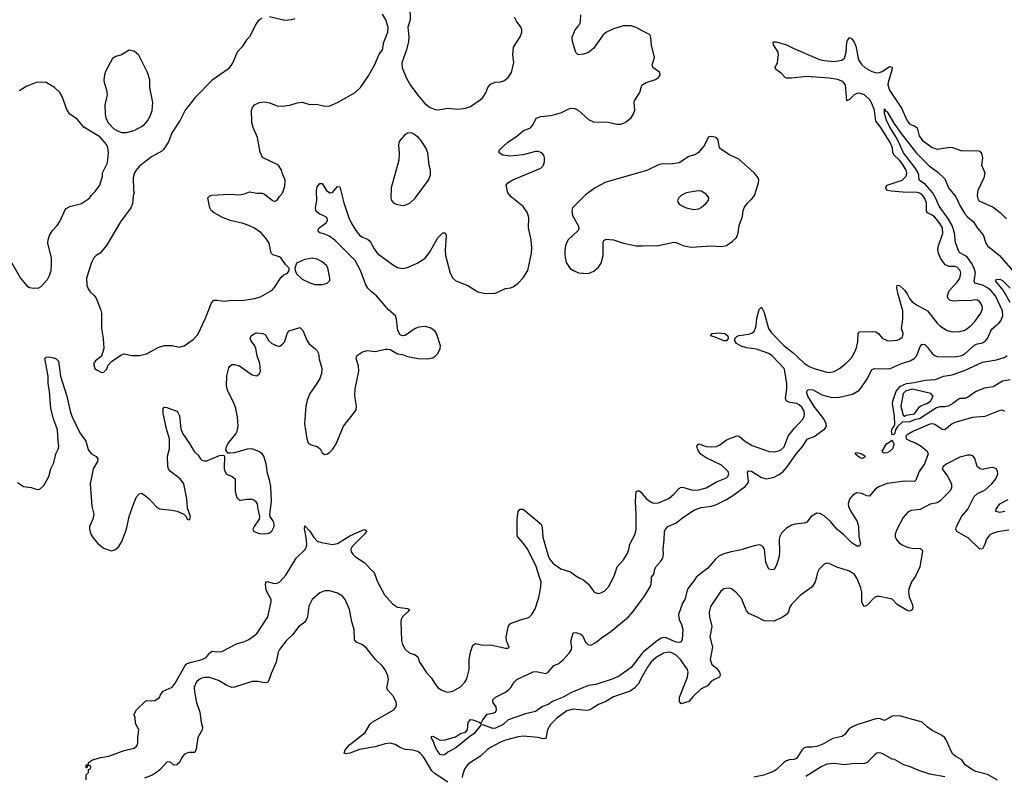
# Model space of a CAD drawing. Header units: inches. Extents: x 1449094 to 1618372, y 389908 to 534307.
# Tile 178 of 256: x 1525039 to 1532884, y 428420 to 434450. Entities that reach past the tile are written whole.
import ezdxf

# ---------------------------------------------------------------- set-up
doc = ezdxf.new("R2010")
doc.units = ezdxf.units.IN
doc.header["$MEASUREMENT"] = 0
for name, color, linetype in [('B5422', 7, 'Continuous'), ('B5423', 7, 'Continuous'), ('B5432', 7, 'Continuous'), ('B5433', 7, 'Continuous')]:
    doc.layers.add(name, color=color, linetype=linetype)

msp = doc.modelspace()

# ---------------------------------------------------------------- linework, layer by layer
at = {"layer": 'B5422', "color": 5}
for points, elevation in [([(1525567.3, 428392.7), (1525568.4, 428431.6), (1525586, 428450), (1525586, 428474), (1525602, 428478), (1525606, 428490), (1525602, 428502), (1525590, 428506), (1525578, 428502), (1525574, 428486), (1525567.3, 428487.3), (1525568, 428510), (1525586, 428514), (1525588, 428530), (1525618, 428550), (1525686, 428570), (1525750, 428580.7), (1525870, 428624.4), (1525950, 428643), (1525970, 428658.8), (1525978, 428670), (1525980.9, 428690), (1525979.3, 428730), (1525988.7, 428790), (1525960.4, 428840.4), (1525958, 428890), (1525948, 428910), (1525968, 428950), (1526040.2, 429019.8), (1526050, 429024.7), (1526090, 429020.7), (1526116.5, 429023.5), (1526153.6, 429046.4), (1526160.9, 429070), (1526182.9, 429097.1), (1526252.3, 429130), (1526277.7, 429162.3), (1526356.2, 429303.8), (1526366, 429314), (1526393.4, 429326.6), (1526474.6, 429345.4), (1526503.3, 429356.7), (1526526, 429370), (1526550, 429401), (1526570, 429416), (1526610.5, 429410.5), (1526650, 429414.4), (1526765.4, 429474.6), (1526830, 429494.3), (1526864.5, 429510), (1526910, 429541.7), (1526930, 429561.7), (1527015.1, 429690), (1527043.4, 429810), (1527041.4, 429830), (1527002.8, 429902.8), (1526997.7, 429950), (1527002.7, 429970), (1527010, 429973.1), (1527070, 429955.1), (1527090, 429958.3), (1527110.3, 429969.7), (1527138.3, 430000)], 580), ([(1527879.4, 430000), (1527890.5, 429970), (1527946.8, 429866.8), (1528010, 429794.5), (1528050, 429768.5), (1528130, 429758), (1528145.3, 429750), (1528132.1, 429730), (1528089, 429691), (1528079.4, 429670), (1528076.9, 429650), (1528081.9, 429501.9), (1528090, 429469.1), (1528110, 429433.4), (1528142.9, 429402.9), (1528190, 429386.5), (1528211.2, 429371.2), (1528224.4, 429330), (1528236.5, 429310), (1528277.4, 429250), (1528321.2, 429201.2), (1528351.4, 429150), (1528370, 429128.2), (1528395.8, 429110), (1528430, 429095.8), (1528450, 429091.5), (1528490, 429097.4), (1528550, 429132), (1528586.6, 429170), (1528602.2, 429197.8), (1528621, 429270), (1528620.8, 429350), (1528629.8, 429410), (1528650, 429465.5), (1528670, 429478.4), (1528730, 429464.2), (1528790, 429468.8), (1528910, 429440.7), (1528930, 429441), (1528939, 429450), (1528918.3, 429498.3), (1528914.7, 429530), (1528931, 429609), (1528939.5, 429630), (1528950, 429637.6), (1529030, 429666.5), (1529094.7, 429685.3), (1529120.7, 429710), (1529146.9, 429753.1), (1529174.5, 429845.5), (1529191.2, 429930), (1529193, 429970), (1529183.2, 430000)], 580), ([(1529501.8, 430000), (1529530, 429985.5), (1529570.2, 429950.3), (1529610, 429894), (1529623.9, 429883.9), (1529650, 429877.1), (1529670, 429881.6), (1529701.7, 429898.3), (1529731, 429929), (1529766.4, 430000)], 580), ([(1528450, 428374.2), (1528350, 428439), (1528322, 428462), (1528255, 428575), (1528230, 428604.9), (1528210, 428617.8), (1528170, 428628.4), (1528110, 428633.7), (1528070, 428648.5), (1528030, 428672.5), (1527990, 428683.2), (1527950, 428678.4), (1527870, 428654.6), (1527747.3, 428632.7), (1527670, 428602.8), (1527638.9, 428598.9), (1527624.7, 428604.7), (1527632.1, 428630), (1527667.8, 428670), (1527791.4, 428768.6), (1527828.1, 428831.9), (1527848.3, 428851.7), (1528018.8, 428950), (1528035.3, 428970), (1528040.4, 428990), (1528038.4, 429010), (1528016.9, 429056.9), (1527968.4, 429110), (1527963.6, 429123.6), (1527977.1, 429190), (1527968.9, 429230), (1527949.4, 429270), (1527930, 429296.9), (1527874.5, 429350), (1527801.7, 429441.7), (1527770, 429467.2), (1527723, 429490), (1527707.5, 429507.5), (1527704.9, 429590), (1527684.5, 429650), (1527667, 429750), (1527632.4, 429830), (1527610, 429854.2), (1527570, 429878.8), (1527510, 429897.6), (1527470, 429899.2), (1527430, 429881.7), (1527370, 429828.5), (1527343.6, 429776.4), (1527332.9, 429690), (1527319.7, 429660.3), (1527310, 429647.4), (1527259.1, 429610), (1527214.2, 429550), (1527161.7, 429498.3), (1527108.6, 429431.4), (1527099.1, 429410), (1527081.2, 429330), (1527041.7, 429238.3), (1527027.5, 429192.5), (1527012.1, 429167.9), (1526990, 429164.7), (1526935.2, 429175.2), (1526890, 429175.8), (1526750, 429130.7), (1526730, 429128), (1526690, 429144.5), (1526622.3, 429182.3), (1526550, 429206.2), (1526510, 429206.9), (1526490, 429202.7), (1526467.5, 429192.5), (1526446.9, 429173.1), (1526430.1, 429130), (1526430.8, 429090), (1526447.8, 429007.8), (1526474.3, 428930), (1526485.6, 428850), (1526496.2, 428810), (1526492.2, 428790), (1526456.8, 428730), (1526444.4, 428635.6), (1526433.4, 428610), (1526390, 428609.5), (1526370, 428604.5), (1526350, 428592.3), (1526330.3, 428569.6), (1526312.2, 428530), (1526290, 428512), (1526267.2, 428507.2), (1526242, 428530), (1526230, 428535.1), (1526210, 428532.3), (1526154.4, 428470), (1526127.7, 428450), (1526093.4, 428430), (1526034.3, 428405.7)], 580), ([(1530000, 429401.3), (1529910, 429286.8), (1529810, 429214.8), (1529750.4, 429190), (1529670, 429164.2), (1529630, 429152.4), (1529570, 429142.6), (1529531.3, 429128.7), (1529430, 429084.1), (1529370, 429049.1), (1529290, 429019.1), (1529250, 428992.8), (1529203.8, 428976.2), (1529150, 428935.6), (1529070, 428916.2), (1528930.7, 428870), (1528890, 428831.3), (1528830, 428803.5), (1528810, 428801.1), (1528730.3, 428829.7), (1528712.7, 428827.3), (1528660.5, 428759.5), (1528624.4, 428735.6), (1528513.7, 428646.3), (1528450, 428612.1), (1528430, 428592.4), (1528410, 428587.4), (1528390, 428594.2), (1528364.8, 428624.8), (1528350, 428653.6), (1528337.3, 428697.3), (1528318, 428730), (1528322, 428738), (1528330, 428739.3), (1528388.5, 428708.5), (1528430, 428710.3), (1528510, 428734.6), (1528550, 428759.6), (1528590, 428771.7), (1528607.1, 428790), (1528611.9, 428848.1), (1528630, 428871.3), (1528650, 428871), (1528698.8, 428850), (1528710, 428838.8), (1528717, 428843), (1528729.8, 428870), (1528764.5, 428915.5), (1528810, 428922.6), (1528829.2, 428930), (1528839.3, 428950), (1528834.2, 428974.2), (1528808, 429010), (1528808.7, 429030), (1528830, 429050.7), (1528908.7, 429090), (1528932.5, 429107.5), (1528952.5, 429127.5), (1528979, 429170), (1528999.3, 429190), (1529130, 429252.8), (1529154.3, 429254.3), (1529230, 429239.3), (1529250, 429250.6), (1529296.1, 429303.9), (1529330, 429317.1), (1529370, 429348.4), (1529417.8, 429402.2), (1529434.5, 429430), (1529437, 429450), (1529430, 429494), (1529450, 429562), (1529470, 429564.7), (1529510, 429552), (1529522.8, 429542.8), (1529548.4, 429490), (1529565.5, 429470), (1529590, 429465.3), (1529630, 429484.9), (1529675.6, 429524.4), (1529750, 429573.7), (1529890.8, 429690), (1529928.1, 429731.9), (1530000, 429832.2)], 560), ([(1530000, 429214.8), (1529966.1, 429153.9), (1529938, 429122), (1529903.1, 429096.9), (1529770, 429052.9), (1529710, 429015.9), (1529650, 428991.6), (1529601.1, 428958.9), (1529573.5, 428946.5), (1529550, 428943), (1529450, 428956), (1529399.7, 428940.4), (1529317.8, 428882.2), (1529267.4, 428832.6), (1529243.3, 428790), (1529230, 428720.4), (1529210, 428717.4), (1529170, 428728.4), (1529050, 428739.5), (1529010, 428734.7), (1528910, 428707.2), (1528870, 428692.5), (1528790, 428648.1), (1528767.3, 428632.7), (1528710, 428579.1), (1528630.1, 428530), (1528606.9, 428510), (1528583.7, 428476.3), (1528567.4, 428430), (1528565, 428410)], 580)]:
    msp.add_lwpolyline(points, dxfattribs=dict(at, elevation=elevation))
at = {"layer": 'B5423', "color": 5}
for points, elevation in [([(1528147.4, 434550), (1528150.4, 434450), (1528130.4, 434390), (1528138.3, 434310), (1528135.8, 434275.8), (1528122, 434210), (1528084.9, 434104.9), (1528086.9, 434066.9), (1528117.1, 433990), (1528150.4, 433930), (1528210, 433848.2), (1528264.1, 433784.1), (1528310, 433750.3), (1528350, 433734.9), (1528370, 433732.2), (1528450, 433745.5), (1528530, 433737.6), (1528590, 433744.2), (1528630, 433758.7), (1528708.8, 433811.2), (1528729.6, 433830), (1528752, 433868), (1528770, 433910.8), (1528790, 433935.5), (1528828.3, 433951.7), (1528870, 433955.3), (1528897, 433963), (1528930, 433988.2), (1528958, 434030), (1528975.6, 434110), (1528967.3, 434170), (1528974.5, 434230), (1529025.4, 434314.6), (1529039.3, 434350), (1529039.3, 434370), (1529033.2, 434390), (1528997.2, 434437.2), (1528982, 434470)], 640), ([(1526970, 434461.2), (1526939.9, 434440.1), (1526922.8, 434417.2), (1526870, 434313.2), (1526846.8, 434290), (1526810, 434233.2), (1526770.7, 434190), (1526737.3, 434110), (1526702.9, 434057.1), (1526571.3, 433968.7), (1526436.4, 433830), (1526357.1, 433730), (1526316.4, 433650), (1526250, 433549.2), (1526223.4, 433476.6), (1526184.1, 433415.9), (1526170, 433402.7), (1526090, 433356.2), (1526029.1, 433310.9), (1525990, 433279.5), (1525965.5, 433250), (1525954, 433230), (1525942.8, 433190), (1525944.7, 433090), (1525952, 433070), (1525942, 433050), (1525936.9, 432983.1), (1525924.7, 432950), (1525842, 432838), (1525730.5, 432649.5), (1525678.8, 432590), (1525646.8, 432570), (1525628.7, 432551.3), (1525610, 432514), (1525572.2, 432390), (1525574.4, 432334.4), (1525584.1, 432304.1), (1525599.8, 432279.8), (1525632.8, 432252.8), (1525646.8, 432230), (1525682.3, 432142.3), (1525690.3, 432110.3), (1525691.5, 431990), (1525704.4, 431910), (1525708, 431830), (1525690.6, 431769.4), (1525642, 431730), (1525626, 431710), (1525638, 431670), (1525650, 431658), (1525690, 431638), (1525710, 431642), (1525730, 431662), (1525742.7, 431697.3), (1525772.5, 431727.5), (1525850, 431779.1), (1525870, 431787.7), (1525933.4, 431773.4), (1525993.8, 431773.8), (1526050, 431787.2), (1526142.5, 431837.5), (1526190, 431852.4), (1526253.4, 431853.4), (1526310, 431840.7), (1526350, 431850.6), (1526420, 431900), (1526457.9, 431942.1), (1526519.2, 432070), (1526567, 432193), (1526586, 432214), (1526610, 432215.3), (1526670, 432206.3), (1526726.1, 432213.9), (1526808.7, 432211.3), (1526910, 432227.8), (1526957.6, 432242.4), (1527050, 432294.4), (1527070, 432315.5), (1527121.5, 432398.6), (1527143.3, 432416.7), (1527171.3, 432428.7), (1527186, 432450), (1527185.2, 432470), (1527157.6, 432497.6), (1527121.2, 432550), (1527110, 432559.3), (1527057, 432577), (1527042.7, 432590), (1527026.6, 432670), (1527001, 432710), (1526962.8, 432750), (1526910, 432789.1), (1526864.7, 432810), (1526810, 432829.1), (1526715.1, 432850), (1526650, 432875.4), (1526589.2, 432910), (1526565.2, 432930), (1526553.2, 432950), (1526538, 433030), (1526554, 433046), (1526569.1, 433050.9), (1526710, 433060.7), (1526790, 433054.8), (1526830, 433061), (1526870, 433078.8), (1526930, 433067.3), (1526970, 433067.3), (1526990, 433059.1), (1527050, 433010.7), (1527070, 433001), (1527089.2, 433010.8), (1527110, 433042), (1527133.6, 433066.4), (1527150, 433122), (1527154.5, 433170), (1527129.2, 433230), (1527125.2, 433250), (1527104.1, 433284.1), (1527090, 433297.2), (1526972.1, 433352.1), (1526953.8, 433393.8), (1526932.4, 433510), (1526897.7, 433590), (1526888.5, 433630), (1526887, 433730), (1526893.1, 433750), (1526909.2, 433770.8), (1526950, 433789.4), (1526990, 433794.6), (1527028.1, 433788.1), (1527090, 433762.6), (1527130, 433762), (1527190, 433768.2), (1527250, 433788.2), (1527290, 433792.7), (1527350, 433773.4), (1527403.8, 433776.2), (1527470, 433760.8), (1527510, 433764.2), (1527569.8, 433790.2), (1527711, 433869), (1527754.5, 433910), (1527818.3, 434001.7), (1527868, 434092), (1527904.1, 434175.9), (1527929.1, 434210.9), (1527940.9, 434270), (1527971.2, 434350), (1527974.3, 434390), (1527955.1, 434450), (1527930, 434493.3)], 640), ([(1527230, 434456.9), (1527204.7, 434450), (1527150, 434442.9), (1527030, 434472.7)], 640), ([(1530000, 434361.6), (1529950, 434387), (1529910, 434400.9), (1529850, 434400.7), (1529770, 434377.4), (1529714.9, 434350), (1529688.8, 434330), (1529610, 434220.7), (1529570, 434188), (1529530, 434174), (1529490, 434169.2), (1529470, 434188), (1529444.7, 434275.3), (1529440.9, 434310), (1529464.5, 434370), (1529495.2, 434404.8), (1529506.3, 434430), (1529509.7, 434490)], 620), ([(1524944.5, 432564.5), (1525044.4, 432390), (1525096.3, 432330), (1525116.7, 432316.7), (1525150, 432310.4), (1525190, 432314), (1525210, 432323.1), (1525261.2, 432378.8), (1525276.9, 432410), (1525288.2, 432450), (1525293.1, 432493.1), (1525291.6, 432550), (1525263.7, 432670), (1525264.5, 432695.5), (1525276, 432730), (1525301.2, 432770), (1525337.2, 432810), (1525358, 432842), (1525399, 432930), (1525410, 432944.7), (1525438, 432962), (1525530, 432986), (1525593.6, 433026.4), (1525608.7, 433050), (1525640.2, 433079.8), (1525678, 433130), (1525698, 433202), (1525699, 433230), (1525737.2, 433310), (1525745.2, 433390), (1525742, 433430), (1525733.6, 433453.6), (1525676.6, 433516.6), (1525550, 433594.7), (1525496.3, 433656.3), (1525437.7, 433697.7), (1525413.7, 433733.7), (1525377.5, 433837.5), (1525358.9, 433870), (1525315.1, 433910), (1525250, 433949.7), (1525210, 433952.4), (1525170, 433948.3), (1525090, 433916.9), (1525036, 433884)], 640), ([(1525021, 430761), (1525070, 430730.3), (1525130, 430722), (1525170, 430707), (1525190, 430705.3), (1525201.2, 430710), (1525230, 430737.3), (1525269.6, 430810), (1525286.3, 430870), (1525307.4, 430912.6), (1525330, 430994.8), (1525347.2, 431032.8), (1525351.2, 431050), (1525344.8, 431090), (1525340.2, 431180.2), (1525307.5, 431270), (1525286.9, 431350), (1525276.1, 431490), (1525265.8, 431550), (1525266, 431610), (1525239, 431750), (1525250, 431761), (1525270, 431762.8), (1525310, 431756.3), (1525330, 431747.3), (1525348.5, 431728.5), (1525363.6, 431610), (1525415.2, 431450), (1525439.7, 431330), (1525453.5, 431290), (1525517.7, 431157.7), (1525566.3, 431090), (1525584.2, 431024.2), (1525592.7, 431010), (1525610.3, 430990.3), (1525648.5, 430968.5), (1525662, 430950), (1525659.5, 430930), (1525623.6, 430870), (1525600.7, 430750), (1525613.7, 430573.7), (1525628.2, 430510), (1525621.3, 430470), (1525594.3, 430410), (1525593.6, 430390), (1525605.2, 430350), (1525621.9, 430321.9), (1525658.1, 430278.1), (1525690, 430250.3), (1525710, 430238), (1525770, 430218), (1525796.1, 430223.9), (1525828.3, 430251.7), (1525851.3, 430290), (1525888.3, 430390), (1525909.7, 430490), (1525950, 430601), (1525970, 430646.8), (1525990, 430670.7), (1526010, 430676.3), (1526030, 430664), (1526070.7, 430630), (1526128.5, 430568.5), (1526152.7, 430552.7), (1526250, 430542), (1526292.2, 430532.2), (1526347.7, 430507.7), (1526364.7, 430490), (1526374, 430470), (1526390, 430464.7), (1526395.3, 430470), (1526399, 430490), (1526376.6, 430556.6), (1526369.7, 430630.3), (1526347.4, 430750), (1526317.4, 430790), (1526239.7, 430850), (1526225.4, 430870), (1526219.1, 430890), (1526216.9, 430970), (1526232.8, 431030), (1526232.9, 431110), (1526207.1, 431190), (1526182, 431310), (1526182.7, 431350), (1526190, 431361), (1526210, 431359.1), (1526290, 431330.5), (1526299.2, 431319.2), (1526312.6, 431292.6), (1526322.2, 431190), (1526337.2, 431150), (1526392.8, 431072.8), (1526429.3, 431009.3), (1526459.9, 430979.9), (1526478, 430950), (1526490, 430939.3), (1526510, 430932.7), (1526530, 430934.4), (1526630, 430976.3), (1526658, 430978), (1526670, 430974), (1526668.6, 430871.4), (1526672.3, 430852.3), (1526687.7, 430827.7), (1526731, 430810), (1526755.5, 430790), (1526755.2, 430690), (1526770, 430640.7), (1526790, 430620.5), (1526799.3, 430619.3), (1526851.3, 430628.7), (1526890, 430628.5), (1526914.9, 430614.9), (1526930.2, 430590.3), (1526934.9, 430550), (1526950.4, 430490), (1526947, 430470), (1526906, 430410), (1526897.6, 430390), (1526904.9, 430370), (1526950, 430356), (1526990, 430351.6), (1527022.5, 430357.5), (1527047.5, 430372.5), (1527066.9, 430410), (1527066.9, 430430), (1527059.7, 430450), (1527034.7, 430490), (1527031.1, 430510), (1527045.6, 430610), (1527038.7, 430730), (1527030, 430783.7), (1527012.1, 430832.1), (1527003.5, 430910), (1526982.8, 430970), (1526970, 430989.7), (1526950, 431004.7), (1526890, 431029.7), (1526850, 431027.8), (1526750, 430997), (1526714, 430994), (1526696.4, 430996.4), (1526682, 431022), (1526686, 431046), (1526697.4, 431070), (1526760.4, 431150), (1526771.1, 431170), (1526780.4, 431210), (1526774.4, 431285.6), (1526761.9, 431350), (1526747.8, 431390), (1526698.4, 431490), (1526687.4, 431530), (1526688.3, 431611.7), (1526704.9, 431675.1), (1526711.9, 431688.1), (1526730, 431700.7), (1526750, 431702), (1526790, 431690.6), (1526890, 431620.7), (1526929, 431611), (1526949.5, 431630.5), (1526956.2, 431650), (1526951.5, 431708.5), (1526932.1, 431772.1), (1526921, 431830), (1526911.4, 431851.4), (1526883.6, 431890), (1526876.2, 431910), (1526883.7, 431930), (1526909.2, 431950), (1526925.7, 431954.3), (1526976, 431950), (1526998.3, 431938.3), (1527024.4, 431890), (1527047.7, 431870), (1527090, 431850.8), (1527110, 431847.3), (1527130, 431861), (1527150, 431886), (1527169.4, 431950), (1527185.2, 431970), (1527270, 431996), (1527294.1, 431974.1), (1527330, 431890.7), (1527345.9, 431865.9), (1527390.7, 431830), (1527407.7, 431810), (1527419.1, 431790), (1527425.8, 431745.8), (1527445.5, 431670), (1527444.4, 431630), (1527430.4, 431590), (1527407, 431550), (1527350.2, 431469.8), (1527330, 431418), (1527318.2, 431370), (1527309.2, 431230), (1527325.8, 431110), (1527338, 431078), (1527360.4, 431060.4), (1527408.9, 431048.9), (1527420.9, 431040.9), (1527432.4, 431030), (1527450, 430998.8), (1527470, 430984.9), (1527490, 430990.4), (1527510, 431003.1), (1527534.1, 431025.9), (1527559.8, 431070), (1527619.6, 431210), (1527699.6, 431310), (1527718.5, 431341.5), (1527721.1, 431370), (1527708.7, 431450), (1527710.9, 431509.1), (1527739.8, 431650), (1527737.6, 431690), (1527720.7, 431750), (1527726, 431770), (1527738, 431782), (1527770, 431803.8), (1527806, 431814), (1527873.4, 431806.6), (1527950, 431824.9), (1527970, 431824.9), (1527990, 431820.7), (1528050, 431786.8), (1528090, 431780.7), (1528130, 431765.5), (1528214, 431750), (1528291.7, 431748.3), (1528330, 431755.5), (1528350, 431767.7), (1528371.8, 431790), (1528389.6, 431830), (1528391.1, 431851.1), (1528359.7, 431950), (1528346, 431970), (1528310, 431993.6), (1528270, 432003.8), (1528219.7, 432000.3), (1528190, 431989.6), (1528110, 431934), (1528090, 431929.5), (1528070, 431937.2), (1528052.9, 431972.9), (1528042, 432062), (1528033.3, 432090), (1527978.5, 432138.5), (1527881.2, 432250), (1527841.3, 432281.3), (1527814, 432310), (1527798, 432338), (1527754.8, 432450), (1527710.9, 432530.9), (1527550, 432692.7), (1527504.1, 432724.1), (1527470, 432739.8), (1527429, 432750), (1527420.1, 432760.1), (1527415.1, 432770), (1527423.7, 432790), (1527480.9, 432830), (1527492, 432850), (1527489.3, 432869.3), (1527478.9, 432878.9), (1527430, 432900.9), (1527410, 432915.1), (1527399.6, 432930), (1527395.6, 432950), (1527405.7, 433010), (1527404.7, 433090), (1527410, 433118), (1527430, 433144.7), (1527450, 433144.7), (1527483, 433090), (1527510, 433070.6), (1527530, 433074), (1527570, 433121), (1527590, 433118), (1527620.8, 432990), (1527661.4, 432870), (1527679.3, 432830), (1527716.2, 432770), (1527750, 432729.2), (1527770, 432716.5), (1527810, 432701.8), (1527828.7, 432688.7), (1527863, 432623), (1527890, 432586.5), (1528010, 432498), (1528050, 432476.1), (1528090, 432467.9), (1528130, 432474.9), (1528206, 432510), (1528269.4, 432550), (1528304.9, 432595.1), (1528370, 432710.6), (1528410, 432751), (1528430, 432752), (1528437.3, 432730), (1528427.7, 432612.3), (1528432.6, 432570), (1528470, 432431), (1528490, 432390.8), (1528514.8, 432370), (1528610, 432330.5), (1528690, 432281.3), (1528751.4, 432268.6), (1528830, 432270.4), (1528910, 432308), (1528950, 432313), (1528970, 432320.5), (1529010, 432350.4), (1529050, 432392.4), (1529088.4, 432450), (1529118, 432590), (1529120.7, 432630), (1529115.3, 432695.3), (1529092, 432790), (1529095.3, 432870), (1529084, 432910), (1529050, 432962), (1528956.6, 433036.6), (1528929, 433070), (1528915.3, 433130), (1528928.7, 433150), (1528967.2, 433172.8), (1529190, 433267.3), (1529212.7, 433290), (1529220.9, 433319.1), (1529220.7, 433350), (1529214, 433370), (1529198, 433390), (1529170, 433399.7), (1529150, 433398.9), (1529050, 433372.2), (1528950, 433363), (1528888.7, 433370), (1528859, 433390), (1528859, 433410), (1528925.2, 433470), (1528999.1, 433520.9), (1529050, 433563), (1529110, 433588), (1529130, 433614.8), (1529155.1, 433664.9), (1529190, 433678.4), (1529270, 433686.8), (1529350, 433707.3), (1529404.4, 433735.6), (1529430, 433743.8), (1529461.7, 433741.7), (1529488.9, 433728.9), (1529570, 433654.9), (1529610, 433637.1), (1529727.5, 433632.5), (1529796.7, 433616.7), (1529830, 433618), (1529862.7, 433630), (1529910, 433668.7), (1529930, 433699.3), (1529939, 433730), (1529934, 433790), (1529936.9, 433803.1), (1529979.6, 433870), (1529989.7, 433910.3), (1529999.5, 433930), (1530000, 433930.3)], 620), ([(1530000, 433238.4), (1529710, 433155.6), (1529623.8, 433110), (1529546.9, 433053.1), (1529444.4, 432950), (1529438.7, 432930), (1529444.2, 432890), (1529488.2, 432810), (1529494.9, 432785.1), (1529490, 432769.2), (1529407.1, 432692.9), (1529388.2, 432650), (1529382.4, 432610), (1529383.1, 432570), (1529394.4, 432514.4), (1529426.2, 432466.2), (1529450.4, 432450.4), (1529492.7, 432432.7), (1529570, 432428.4), (1529613.2, 432446.8), (1529650, 432478.4), (1529672.6, 432510), (1529687.3, 432570), (1529686.9, 432673.1), (1529692, 432690), (1529710, 432699.6), (1529770, 432695.8), (1529850, 432669.3), (1529950, 432647.2), (1530000, 432648.4)], 620), ([(1529766.4, 430000), (1529781.3, 430030), (1529799.6, 430090), (1529850, 430146), (1529882, 430198), (1529893, 430227), (1529901.1, 430270), (1529942.4, 430350), (1529950.7, 430390), (1529951.3, 430510), (1529945.6, 430610), (1529951.7, 430688.3), (1529970, 430697.1), (1529990, 430683.1), (1530000, 430670.6)], 580), ([(1529183.2, 430000), (1529152.8, 430092.8), (1529086.4, 430226.4), (1529062.9, 430262.9), (1529006, 430330), (1529002, 430350), (1529001.4, 430470), (1529009.8, 430530.2), (1529026.6, 430550), (1529050, 430548.9), (1529193.4, 430430), (1529203.2, 430403.2), (1529206.8, 430326.8), (1529253.2, 430170), (1529265.3, 430145.3), (1529290, 430116.9), (1529350, 430074.3), (1529428.5, 430048.5), (1529470, 430016.4), (1529501.8, 430000)], 580), ([(1527138.3, 430000), (1527158.3, 430021.7), (1527242.3, 430157.6), (1527313.1, 430226.9), (1527323.2, 430250), (1527326.1, 430270), (1527322.5, 430322.5), (1527307.1, 430392.9), (1527310, 430415.3), (1527350, 430373.6), (1527382.2, 430322.2), (1527410, 430293.5), (1527442.8, 430282.8), (1527530, 430268.4), (1527570, 430275.1), (1527670, 430335.1), (1527770, 430382), (1527790, 430387.3), (1527799.9, 430379.9), (1527801.6, 430370), (1527787, 430350), (1527687.6, 430252.4), (1527678.5, 430230), (1527679.3, 430210), (1527692.3, 430190), (1527714.9, 430170), (1527790, 430122), (1527830, 430074), (1527863.3, 430043.3), (1527879.4, 430000)], 580)]:
    msp.add_lwpolyline(points, dxfattribs=dict(at, elevation=elevation))
at = {"layer": 'B5423', "color": 5, "elevation": 640}
for points in [[(1525910, 434206), (1525850.3, 434169.6), (1525804.1, 434155.9), (1525779.1, 434140.9), (1525723, 434037), (1525714, 434010), (1525708.5, 433970), (1525710.4, 433950), (1525730.4, 433890), (1525735.8, 433850), (1525718.3, 433770), (1525719.6, 433699.6), (1525724.8, 433664.8), (1525744.9, 433624.9), (1525790, 433581), (1525822, 433562), (1525850, 433551), (1525890, 433550.8), (1525950, 433567.7), (1526010, 433597.6), (1526030, 433612.2), (1526057.3, 433642.7), (1526077.7, 433682.3), (1526093, 433727), (1526098.7, 433790), (1526075.6, 433910), (1526075.1, 433970), (1526058, 434030), (1525988.4, 434168.4), (1525950, 434199.5)], [(1528150, 433547.3), (1528130, 433545.1), (1528104.9, 433530), (1528070.6, 433490), (1528060.5, 433470), (1528056.3, 433450), (1528062, 433390), (1528059.1, 433330), (1527999.1, 433110), (1527994.8, 433030), (1528001, 433010), (1528018, 432990), (1528038.5, 432978.5), (1528090, 432968), (1528110, 432970.6), (1528150, 432990.6), (1528190, 433028), (1528296.9, 433170), (1528313.3, 433210), (1528311.6, 433250), (1528301.6, 433290), (1528290, 433388), (1528275.6, 433430), (1528235.6, 433490), (1528217, 433510), (1528170, 433542.9)], [(1527370, 432549.5), (1527310, 432539.5), (1527244.9, 432510), (1527230.5, 432470), (1527233, 432450), (1527245.4, 432425.4), (1527290, 432381.6), (1527350, 432353), (1527390, 432340.5), (1527450, 432339.1), (1527470, 432344), (1527488, 432350), (1527500.2, 432359.8), (1527509, 432371), (1527509.1, 432390.9), (1527492.9, 432472.9), (1527483.7, 432490), (1527450, 432519.5), (1527410, 432540.7)]]:
    msp.add_lwpolyline(points, close=True, dxfattribs=at)
at = {"layer": 'B5432', "color": 5}
for points, elevation in [([(1531384.7, 430000), (1531376.9, 429970), (1531353.1, 429930), (1531259.1, 429860.9), (1531188.7, 429790), (1531175.3, 429770), (1531164.9, 429730), (1531149.2, 429710), (1531121.2, 429690), (1531050, 429655.2), (1530970, 429658.4), (1530910, 429691.6), (1530850, 429718), (1530830, 429737.2), (1530790, 429836), (1530750, 429882.7), (1530710, 429912.7), (1530690, 429919.3), (1530650, 429914), (1530624.5, 429895.5), (1530552.7, 429790), (1530542.4, 429770), (1530532.5, 429727.5), (1530535.8, 429690), (1530554.6, 429614.6), (1530538.3, 429530), (1530558.4, 429450), (1530539.5, 429350), (1530553.4, 429310), (1530590, 429281.6), (1530614, 429250), (1530619.3, 429230), (1530614, 429210), (1530570, 429189.6), (1530547, 429173), (1530518.3, 429141.7), (1530470, 429118), (1530404.2, 429055.8), (1530370, 429015.1), (1530310, 428997.2), (1530296.6, 429016.6), (1530296.4, 429050), (1530360.5, 429210), (1530364.7, 429250), (1530360.2, 429270), (1530303.4, 429350), (1530270, 429384.5), (1530230, 429405.8), (1530210, 429409.8), (1530170, 429400.3), (1530110, 429365.4), (1530070, 429330.7), (1530042, 429290), (1530000, 429214.8)], 580), ([(1530426, 430000), (1530360.2, 429910), (1530338, 429830), (1530320, 429800), (1530288, 429710), (1530292.6, 429670), (1530312.4, 429630), (1530322.6, 429590), (1530317.6, 429510), (1530308.5, 429491.5), (1530292.7, 429487.3), (1530270.1, 429489.9), (1530190, 429522.2), (1530170, 429525.5), (1530150, 429520.2), (1530107.5, 429492.5), (1530008.2, 429411.8), (1530000, 429401.3)], 560), ([(1530000, 429832.2), (1530011.6, 429848.4), (1530063.5, 429930), (1530071.1, 429951.1), (1530071.9, 430000)], 560), ([(1532165.9, 430000), (1532144.9, 429970), (1532122.6, 429910), (1532120.3, 429890), (1532127.2, 429850), (1532153, 429787), (1532155.2, 429764.8), (1532150, 429745.2), (1532130, 429735.1), (1532110, 429740.7), (1532029.5, 429790), (1531990, 429831.8), (1531890, 429853.7), (1531870, 429854), (1531850, 429843.5), (1531790, 429779.7), (1531770, 429773.6), (1531756.3, 429790), (1531749.1, 429809.1), (1531749.8, 429889.8), (1531742, 429922), (1531712.9, 429992.9), (1531708.2, 430000)], 580), ([(1532829.9, 428389.9), (1532750, 428434.3), (1532658.3, 428458.3), (1532630, 428470.7), (1532573.1, 428510), (1532545.6, 428550), (1532497.3, 428577.3), (1532475.5, 428595.5), (1532459.8, 428619.8), (1532424.2, 428704.2), (1532410, 428726), (1532390, 428743.7), (1532310, 428783.7), (1532271.3, 428811.3), (1532230, 428851.6), (1532050, 428901.1), (1531990, 428899.7), (1531930, 428865.1), (1531897.1, 428877.1), (1531870, 428879.8), (1531710.2, 428829.8), (1531668.4, 428811.6), (1531645, 428795), (1531610.4, 428750), (1531590, 428736.9), (1531518.9, 428721.1), (1531442.8, 428677.2), (1531390, 428656.8), (1531351.2, 428651.2), (1531310, 428653), (1531290, 428646), (1531270, 428627.3), (1531230, 428563), (1531210, 428554), (1531170, 428549.8), (1531150, 428542.4), (1531128.9, 428530), (1531070, 428472.9), (1531050, 428459.8), (1530968.6, 428428.6), (1530888.2, 428411.8)], 620), ([(1532410, 428415.5), (1532290, 428437.2), (1532204.7, 428464.7), (1532130, 428496.9), (1532082.7, 428510), (1532010, 428552.4), (1531990, 428556), (1531910, 428601.3), (1531890, 428607), (1531870, 428602.7), (1531850, 428589.4), (1531790.4, 428530), (1531770, 428521.2), (1531670, 428519.5), (1531610, 428512.2), (1531530, 428522.9), (1531470, 428516.3), (1531424.2, 428495.8), (1531303.1, 428416.9)], 640)]:
    msp.add_lwpolyline(points, dxfattribs=dict(at, elevation=elevation))
at = {"layer": 'B5433', "color": 5}
for points, elevation in [([(1530000, 433930.3), (1530031, 433949), (1530106.2, 433973.8), (1530129.2, 433990), (1530142.7, 434010), (1530139.3, 434030), (1530082.7, 434070), (1530079.6, 434090), (1530096.9, 434150), (1530072.1, 434247.9), (1530069.1, 434309.1), (1530062, 434330), (1530000, 434361.6)], 620), ([(1530000, 430670.6), (1530032.6, 430630), (1530070, 430604.7), (1530090, 430597.8), (1530130, 430598.6), (1530210, 430634.9), (1530250, 430667.6), (1530290, 430713.1), (1530310, 430723.2), (1530330, 430722.4), (1530401, 430701), (1530450, 430701.6), (1530510, 430719.2), (1530590, 430765.8), (1530670, 430798), (1530682, 430810), (1530689.6, 430830), (1530683, 430850), (1530630, 430899.4), (1530510, 430957), (1530470, 430983.7), (1530448.4, 431010), (1530438.9, 431030), (1530435.4, 431050), (1530450, 431068.5), (1530510, 431047.8), (1530550, 431045.5), (1530590.5, 431049.5), (1530618.8, 431061.2), (1530670, 431102), (1530753.3, 431133.3), (1530771.4, 431131.4), (1530813.8, 431093.8), (1530876.1, 431056.1), (1531010, 431007.2), (1531050, 431004.7), (1531087.1, 431012.9), (1531110, 431025.3), (1531130, 431045.3), (1531162.5, 431130), (1531208.9, 431191.1), (1531280.7, 431270), (1531290.8, 431290), (1531293.2, 431306.8), (1531288.8, 431330), (1531270, 431361.7), (1531250, 431381.4), (1531230, 431390.6), (1531178.5, 431398.5), (1531147.8, 431410), (1531141, 431430), (1531151.8, 431508.2), (1531152.1, 431547.9), (1531136.9, 431650), (1531130, 431670.5), (1531035.9, 431770), (1531008.1, 431790), (1530910, 431824.2), (1530830, 431835.8), (1530788.4, 431848.4), (1530751.4, 431870), (1530738.1, 431890), (1530737.7, 431910), (1530753.8, 431926.2), (1530770, 431932.1), (1530850, 431943.5), (1530870, 431951), (1530890, 431965.6), (1530907.4, 432010), (1530912.1, 432070), (1530930, 432140.5), (1530950, 432159.3), (1530970, 432117.1), (1531004.6, 431990), (1531030, 431954.8), (1531129.5, 431850), (1531198.4, 431798.4), (1531290, 431713.2), (1531330, 431686.2), (1531370, 431670.2), (1531470, 431640.9), (1531490, 431638.9), (1531530, 431646), (1531570, 431668.9), (1531623, 431710), (1531666.1, 431753.9), (1531689, 431791), (1531705.6, 431834.4), (1531717.5, 431882.5), (1531720.4, 431950), (1531730, 431962), (1531845.4, 431965.4), (1531862, 431962), (1531883, 431950), (1531912.3, 431912.3), (1531950, 431893.4), (1531970, 431890.5), (1532030, 431895.8), (1532050, 431903.1), (1532070, 431919.1), (1532076.9, 431930), (1532079.7, 431950), (1532065.6, 431990), (1532076.7, 432063.3), (1532076.6, 432130), (1532037, 432270), (1532028, 432312), (1532030, 432333.4), (1532050, 432331.5), (1532090, 432294.2), (1532110, 432266.3), (1532128.3, 432228.3), (1532150, 432200.2), (1532190, 432173.7), (1532272.4, 432130), (1532348.4, 432030), (1532370.4, 432010), (1532430, 431972.8), (1532470, 431962.2), (1532530, 431964.1), (1532570, 431976.5), (1532618.3, 432010), (1532650, 432044.2), (1532696.8, 432110), (1532710, 432144.7), (1532707.2, 432170), (1532690, 432201.3), (1532670, 432214.6), (1532650, 432216.2), (1532610, 432208.9), (1532552.9, 432212.9), (1532485.8, 432205.8), (1532452.7, 432212.7), (1532435.4, 432230), (1532431.9, 432250), (1532445.8, 432290), (1532510, 432357.3), (1532529.8, 432390), (1532537, 432430), (1532533.2, 432450), (1532510, 432476.8), (1532490, 432482.2), (1532443.3, 432483.3), (1532415.8, 432495.8), (1532396.5, 432516.5), (1532375.8, 432550), (1532359.7, 432590), (1532355.4, 432615.4), (1532361.2, 432650), (1532394.6, 432745.4), (1532391.7, 432790), (1532370, 432826.2), (1532330, 432876), (1532310, 432892.4), (1532273.7, 432910), (1532263.4, 432923.4), (1532264.9, 432990), (1532249.2, 433030), (1532230, 433054.7), (1532210, 433067.9), (1532190, 433074), (1532075.9, 433075.9), (1531982.9, 433082.9), (1531953.3, 433090), (1531938.5, 433110), (1531950, 433130.1), (1532070, 433172.1), (1532099.9, 433200.1), (1532106.3, 433210), (1532108.6, 433230), (1532103.4, 433250), (1532070, 433304.5), (1532049.9, 433329.9), (1532005.7, 433370), (1531995.8, 433390), (1531992.5, 433430), (1531975.4, 433470), (1531900.4, 433590), (1531861.5, 433641.5), (1531851, 433730), (1531830, 433781.8), (1531812, 433812), (1531770, 433851.8), (1531730, 433864.1), (1531710, 433862.1), (1531688.2, 433851.8), (1531650, 433814.5), (1531630, 433803.6), (1531619.4, 433930), (1531596.8, 433956.8), (1531554.1, 433974.1), (1531490, 433984.8), (1531310, 433998.4), (1531190, 433984.1), (1531150, 433985.1), (1531138, 433990), (1531110, 434022), (1531069, 434050), (1531062, 434062), (1531059.3, 434070), (1531076, 434110), (1531084.5, 434170), (1531082.9, 434190), (1531045.1, 434250), (1531043.7, 434270), (1531050, 434274.4), (1531066, 434274), (1531150, 434250.8), (1531202.4, 434222.4), (1531412, 434132), (1531450, 434123.9), (1531530, 434118), (1531590, 434127.9), (1531610, 434144), (1531624.6, 434190), (1531629.9, 434270.1), (1531634.6, 434285.4), (1531650, 434307), (1531670, 434298), (1531689, 434270), (1531700.3, 434240.3), (1531723.8, 434130), (1531750, 434090.3), (1531774.3, 434070), (1531830, 434037.1), (1531870, 434025.5), (1531890, 434028.2), (1531910, 434038), (1531970, 434076.2), (1531990, 434070.4), (1531987.4, 434047.4), (1531957.9, 433950), (1531957, 433930), (1531970, 433887.4), (1532065.7, 433745.7), (1532110, 433644), (1532130, 433620.2), (1532150, 433608.5), (1532170, 433605.2), (1532189.4, 433589.4), (1532205, 433525), (1532230.8, 433490.8), (1532310, 433430.2), (1532350, 433418), (1532450, 433433.8), (1532471.3, 433431.3), (1532545.8, 433405.8), (1532668.6, 433408.6), (1532690, 433402), (1532702.3, 433382.3), (1532710.2, 433350.2), (1532703.7, 433290), (1532730.3, 433230), (1532721.5, 433190), (1532674.4, 433090), (1532668.3, 433051.7), (1532671.6, 433030), (1532681.3, 433010), (1532690, 433002.6), (1532795.6, 432955.6), (1532852.8, 432912.8), (1532902, 432862)], 580), ([(1530071.9, 430000), (1530072, 430008), (1530092.7, 430030), (1530098.4, 430070), (1530107.8, 430090), (1530146.8, 430133.2), (1530162.4, 430157.6), (1530167.8, 430190), (1530165, 430230), (1530175.3, 430304.7), (1530175.6, 430370), (1530184.5, 430390), (1530202.7, 430410), (1530270, 430440.3), (1530330, 430489), (1530416.2, 430543.8), (1530470, 430562.5), (1530550, 430573.8), (1530590, 430585.1), (1530670, 430626.3), (1530730, 430663.9), (1530818.8, 430730), (1530837.4, 430750), (1530844.9, 430770), (1530838, 430842), (1530846.3, 430853.7), (1530870, 430851), (1530950, 430800.9), (1530990, 430790.8), (1531050, 430802.9), (1531090, 430824.2), (1531121.3, 430850), (1531153, 430887), (1531227.3, 430992.7), (1531279.1, 431050), (1531312.7, 431107.3), (1531370, 431127.7), (1531455.3, 431190), (1531468.9, 431210), (1531465.6, 431230), (1531445.8, 431270), (1531370, 431368.1), (1531318.6, 431450), (1531310, 431474), (1531310.8, 431490), (1531320.5, 431499.5), (1531336.1, 431503.9), (1531360.6, 431500.6), (1531430, 431459.3), (1531510, 431439.2), (1531570, 431440.3), (1531673.7, 431466.3), (1531724.4, 431495.6), (1531743.7, 431516.3), (1531794.3, 431590), (1531830, 431661.6), (1531851, 431669), (1531970, 431666.7), (1532065.1, 431710), (1532135.6, 431730), (1532165.7, 431750), (1532186.5, 431773.5), (1532215.2, 431844.8), (1532230, 431864), (1532250, 431860.7), (1532270, 431842), (1532310, 431789.1), (1532330, 431773.6), (1532350, 431766.2), (1532490, 431762.9), (1532546.2, 431773.8), (1532570, 431788.1), (1532650, 431857.4), (1532670, 431866.7), (1532710, 431875.4), (1532735.6, 431890), (1532751.3, 431908.7), (1532776.8, 431970), (1532789.8, 431990), (1532840.8, 432030), (1532857.8, 432050), (1532872.2, 432090), (1532870.6, 432130), (1532813.9, 432250), (1532780.2, 432290), (1532750, 432313.7), (1532710, 432333.8), (1532650.7, 432350.7), (1532645.4, 432370), (1532655.5, 432430), (1532644.2, 432470), (1532622.8, 432510), (1532590, 432554.3), (1532570, 432571.7), (1532530.7, 432590.7), (1532521.8, 432601.8), (1532494.5, 432674.5), (1532488.6, 432751.4), (1532469.6, 432810), (1532440.6, 432860.6), (1532364.3, 432964.3), (1532336.7, 433030), (1532311.7, 433071.7), (1532255.5, 433135.5), (1532206.9, 433170), (1532204.2, 433210), (1532194.4, 433234.4), (1532171.7, 433271.7), (1532081.8, 433390), (1532034.6, 433494.6), (1531970, 433597.6), (1531946, 433650), (1531930, 433702.7), (1531930, 433739.1), (1531940.2, 433720.2), (1531950, 433716.9), (1532005.2, 433625.2), (1532063.7, 433543.7), (1532185.3, 433385.3), (1532285.1, 433285.1), (1532355.5, 433235.5), (1532410, 433180.9), (1532439.8, 433110), (1532498.7, 433038.7), (1532530.6, 432970), (1532570, 432903.2), (1532590, 432878.1), (1532637.7, 432837.7), (1532670, 432789.2), (1532715.6, 432735.6), (1532737.3, 432670), (1532750, 432647.2), (1532846.5, 432570), (1533001.8, 432390)], 560), ([(1530000, 432648.4), (1530130, 432651.5), (1530250, 432677.3), (1530270, 432674.9), (1530330, 432648), (1530390, 432637.2), (1530550, 432648.9), (1530630, 432642), (1530671, 432649), (1530717.2, 432682.8), (1530747.9, 432712.1), (1530755.2, 432724.8), (1530764.2, 432750), (1530772.6, 432810), (1530798.4, 432881.6), (1530803.9, 432930), (1530810.7, 432949.3), (1530835.8, 432984.2), (1530876.3, 433023.7), (1530892.8, 433050), (1530925.1, 433150), (1530928.2, 433170), (1530922, 433190), (1530891.1, 433230), (1530770, 433338.4), (1530693.6, 433373.6), (1530633.1, 433413.1), (1530616, 433430), (1530604, 433490), (1530598.6, 433498.6), (1530588, 433510), (1530550, 433519), (1530530, 433515.3), (1530524.7, 433510), (1530496, 433450), (1530448.6, 433391.4), (1530423.4, 433376.6), (1530370, 433359.7), (1530293.4, 433310), (1530242.2, 433302.2), (1530150, 433299.7), (1530130, 433294), (1530040.7, 433250), (1530000, 433238.4)], 620), ([(1532930, 432195.5), (1532875.1, 432295.1), (1532814, 432370), (1532821, 432379), (1532850, 432383.2), (1532870, 432370.2), (1532930.1, 432310)], 540), ([(1532930, 431580.8), (1532870, 431568.6), (1532795.4, 431524.6), (1532727.3, 431512.7), (1532683.1, 431496.9), (1532656.2, 431483.8), (1532590, 431438.9), (1532570, 431431.2), (1532530.3, 431429.7), (1532516.2, 431423.8), (1532474.9, 431390), (1532436.3, 431370), (1532410, 431363.5), (1532370, 431363.1), (1532343.9, 431356.1), (1532210, 431269.2), (1532176.7, 431263.3), (1532130, 431243.7), (1532070, 431242.7), (1532032.4, 431207.6), (1532018.7, 431181.3), (1532010, 431146), (1531990, 431141.2), (1531984.7, 431170), (1531989.6, 431190), (1532006.6, 431210), (1532013.2, 431226.8), (1532009.7, 431290), (1531994, 431390), (1531995.4, 431410), (1532023.5, 431490), (1532056.9, 431530), (1532104, 431550), (1532170, 431558.3), (1532250, 431578), (1532336.8, 431583.2), (1532399, 431610), (1532470, 431620.3), (1532566.2, 431653.8), (1532710, 431719.7), (1532821.3, 431738.7), (1532882.8, 431757.2), (1532906, 431774)], 540), ([(1532890, 431327.6), (1532870, 431338.3), (1532850, 431334.7), (1532730, 431288.7), (1532630, 431278.6), (1532490, 431240.6), (1532470, 431229.8), (1532410, 431180.7), (1532390, 431183.4), (1532330, 431223.9), (1532310, 431228.7), (1532290, 431226.5), (1532162, 431170), (1532110, 431141.5), (1532099, 431130), (1532103.2, 431110), (1532138.5, 431090), (1532176.2, 431076.2), (1532220.8, 431050), (1532270.5, 431010.5), (1532278.3, 430990), (1532247.9, 430910), (1532207, 430850), (1532179.8, 430780.2), (1532170, 430769.8), (1532092.6, 430772.6), (1531950, 430753.7), (1531889, 430730), (1531857.8, 430710), (1531810, 430651.5), (1531790, 430654), (1531750, 430673.5), (1531710, 430677.7), (1531678.7, 430661.3), (1531650, 430629), (1531641.1, 430590), (1531644.2, 430570), (1531662.3, 430530), (1531710.9, 430450.9), (1531722.3, 430410), (1531724.4, 430330), (1531739.1, 430270), (1531730, 430254), (1531710, 430255.1), (1531670, 430281.3), (1531605.5, 430345.5), (1531550, 430388.7), (1531499.7, 430450), (1531450, 430495.8), (1531415.2, 430515.2), (1531390, 430516.4), (1531344.9, 430490), (1531310, 430444.2), (1531290, 430437.7), (1531216, 430430), (1531190, 430421.2), (1531150, 430398.6), (1531110, 430358), (1531094.6, 430330), (1531090.8, 430310), (1531093, 430207), (1531089.2, 430170.8), (1531070, 430102), (1531050, 430069), (1531030, 430064), (1531009.2, 430070), (1530984.6, 430124.6), (1530972.4, 430230), (1530959.7, 430250), (1530940.9, 430260.9), (1530930, 430263.2), (1530890, 430256.2), (1530777.7, 430222.3), (1530708.4, 430210), (1530650, 430191.6), (1530610, 430173.4), (1530581.8, 430150), (1530521.4, 430078.6), (1530430, 430005.5), (1530426, 430000)], 560), ([(1532919.4, 430380.6), (1532830, 430368.2), (1532790, 430355.3), (1532770, 430343.5), (1532741.5, 430310), (1532729.3, 430270.7), (1532710, 430231.8), (1532690, 430229.6), (1532598.1, 430318.1), (1532507.3, 430370), (1532497.6, 430390), (1532503, 430410), (1532547.1, 430492.9), (1532594, 430550), (1532645.1, 430650), (1532670, 430673.4), (1532730, 430701.1), (1532784.7, 430750), (1532818, 430790), (1532834, 430830), (1532831.5, 430851.5), (1532819.3, 430870), (1532810, 430875.6), (1532790, 430880.5), (1532770, 430878.9), (1532710, 430864.2), (1532689.2, 430870), (1532667.3, 430890), (1532650, 430952.7), (1532635.1, 430970), (1532618.3, 430978.3), (1532590, 430980.5), (1532530, 430962.5), (1532426.4, 430910), (1532398.4, 430890), (1532388.5, 430870), (1532432.1, 430812.1), (1532462.6, 430750), (1532463.1, 430716.9), (1532450, 430692.3), (1532370, 430611.8), (1532350, 430600.5), (1532292.6, 430587.4), (1532214.4, 430545.6), (1532142.3, 430537.7), (1532115.1, 430524.9), (1532077.8, 430482.2), (1532028, 430388), (1532015.8, 430350), (1532014.9, 430330), (1532023, 430310), (1532044.2, 430284.2), (1532070, 430264.4), (1532110, 430246.7), (1532150, 430237.6), (1532214.3, 430234.3), (1532226.6, 430226.6), (1532233.1, 430213.1), (1532212.1, 430087.9), (1532180, 430020), (1532165.9, 430000)], 580), ([(1532890, 430530.6), (1532850, 430521.4), (1532816, 430530), (1532818.7, 430550), (1532848.6, 430590), (1532915.4, 430624.6)], 560), ([(1531708.2, 430000), (1531690, 430026.9), (1531650, 430055), (1531550, 430085.6), (1531490, 430117), (1531470, 430118.4), (1531450, 430109.5), (1531410.5, 430070), (1531396, 430044), (1531384.7, 430000)], 580)]:
    msp.add_lwpolyline(points, dxfattribs=dict(at, elevation=elevation))
for points, elevation in [([(1530446, 433086), (1530350.4, 433069.6), (1530310.8, 433050), (1530290.8, 433030), (1530281, 433010), (1530284.7, 432990), (1530296.3, 432976.3), (1530350, 432950.5), (1530410, 432938), (1530450, 432943.8), (1530470, 432953), (1530510, 432987.7), (1530526.6, 433010), (1530529.3, 433029.3), (1530510, 433059.5), (1530470, 433084.2)], 640), ([(1530650, 431889.9), (1530580.6, 431920.6), (1530544, 431930), (1530555.3, 431950), (1530610, 431954.6), (1530656.4, 431950), (1530681.8, 431930), (1530684.7, 431910), (1530670, 431891.1)], 580), ([(1532150, 431505.6), (1532096, 431490), (1532077.3, 431470), (1532061.1, 431370), (1532078.8, 431298.8), (1532090, 431290.8), (1532103.3, 431296.7), (1532170, 431307.7), (1532210, 431364.9), (1532224.8, 431375.2), (1532268, 431390), (1532295.3, 431410), (1532318, 431450), (1532298, 431470)], 540), ([(1531930, 430994.5), (1531919.3, 430999.3), (1531912.3, 431010), (1531945.4, 431070), (1531990, 431098.8), (1532003.1, 431070), (1532002, 431050), (1531992.4, 431030), (1531970, 431008), (1531950, 430996.9)], 540), ([(1531750, 430952), (1531730, 430959.6), (1531697.2, 430990), (1531701.5, 430998.5), (1531710, 431000.7), (1531750, 430990.3), (1531776.3, 430970), (1531770, 430961.2)], 540)]:
    msp.add_lwpolyline(points, close=True, dxfattribs=dict(at, elevation=elevation))

doc.saveas('drawing.dxf')
